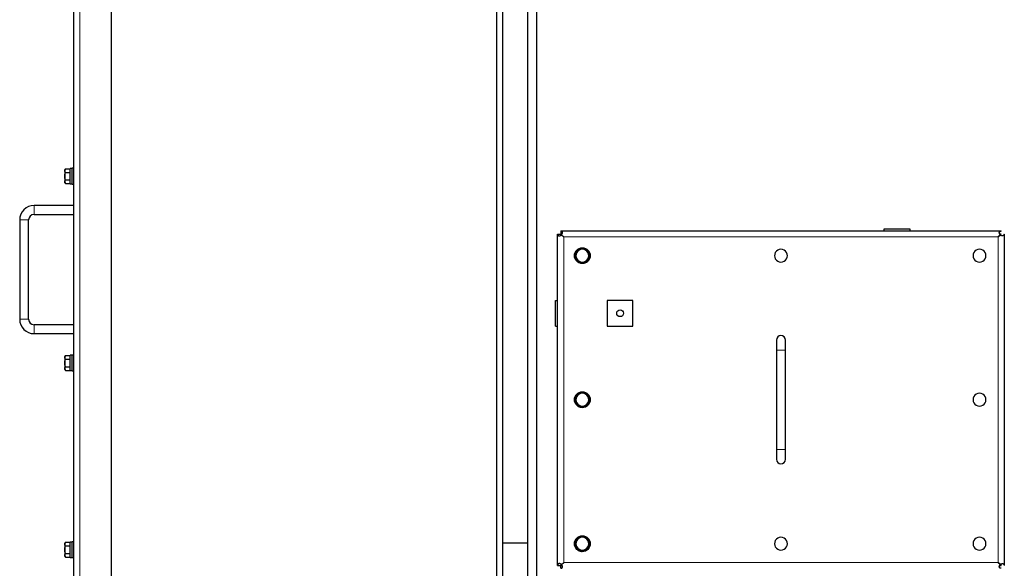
# Model space of a CAD drawing. Header units: millimetres. Extents: x 0 to 29700, y -16 to 21000.
# Tile 251 of 256: x 13382 to 14374, y 9727 to 10279. Entities that reach past the tile are written whole.
import ezdxf

# ---------------------------------------------------------------- set-up
doc = ezdxf.new("R2010")
doc.units = ezdxf.units.MM
doc.layers.add('1', color=7, linetype='Continuous', true_color=0xffffff)

msp = doc.modelspace()

# ---------------------------------------------------------------- linework, layer by layer
at = {"layer": '1', "color": 2, "linetype": 'Continuous', "lineweight": 25}
for p, q in [((13436.778, 9538.492), (13436.778, 10516.092)), ((13474.778, 9535.494), (13474.778, 10519.09)), ((13862.978, 9672.292), (13862.978, 10382.292)), ((13862.978, 9672.292), (13862.978, 10382.292)), ((13868.978, 9672.292), (13868.978, 10382.292)), ((13893.978, 9536.292), (13893.978, 10342.292)), ((13902.978, 9536.292), (13902.978, 10342.292)), ((13428.259, 10128.797), (13427.678, 10127.792)), ((13427.678, 10127.792), (13427.678, 10126.921)), ((13427.678, 10126.921), (13427.678, 10121.292)), ((13428.259, 10128.797), (13433.178, 10128.797)), ((13433.178, 10113.592), (13433.178, 10128.992)), ((13435.178, 10128.992), (13433.178, 10128.992)), ((13435.178, 10113.292), (13435.178, 10129.292)), ((13436.778, 10129.292), (13435.178, 10129.292)), ((13427.678, 10121.292), (13427.678, 10115.663)), ((13427.678, 10114.792), (13427.678, 10115.663)), ((13428.259, 10125.045), (13433.178, 10125.045)), ((13428.259, 10117.539), (13433.178, 10117.539)), ((13427.678, 10114.792), (13428.259, 10113.786)), ((13428.259, 10113.786), (13433.178, 10113.786)), ((13433.178, 10113.592), (13435.178, 10113.592)), ((13435.178, 10113.292), (13436.778, 10113.292)), ((13436.778, 10091.792), (13396.778, 10091.792)), ((13382.278, 10077.292), (13382.278, 9977.292)), ((13391.278, 9977.292), (13391.278, 10077.292)), ((13396.778, 10082.792), (13436.778, 10082.792)), ((13927.18, 10066.292), (14370.776, 10066.292)), ((13927.18, 10066.292), (13927.18, 10066.024)), ((13927.18, 10066.024), (13927.18, 10063.092)), ((14252.978, 10068.292), (14278.978, 10068.292)), ((14252.978, 10066.292), (14252.978, 10068.292)), ((14278.978, 10068.292), (14278.978, 10066.292)), ((14370.776, 10066.024), (14370.776, 10066.292)), ((13923.978, 10063.09), (13924.246, 10063.09)), ((13923.978, 9729.494), (13923.978, 10063.09)), ((13924.246, 10063.09), (13927.178, 10063.09)), ((13928.592, 10063.092), (13927.178, 10063.092)), ((13927.178, 10063.092), (13927.178, 10061.679)), ((13927.976, 10062.292), (13930.178, 10060.092)), ((13927.978, 10062.293), (13930.178, 10060.092)), ((14367.778, 10060.092), (14369.978, 10062.293)), ((14369.98, 10062.292), (14367.778, 10060.092)), ((14370.778, 10063.092), (14369.128, 10063.092)), ((14373.978, 10063.09), (14373.711, 10063.09)), ((14373.978, 10063.09), (14373.978, 9729.494)), ((13948.215, 10034.792), (13948.215, 10033.63)), ((13948.568, 10034.792), (13948.568, 10033.603)), ((13949.035, 10033.592), (13949.035, 10034.792)), ((13921.978, 9996.292), (13923.978, 9996.292)), ((13921.978, 9970.292), (13921.978, 9996.292)), ((13999.978, 9996.292), (13973.978, 9996.292)), ((13973.978, 9996.292), (13973.978, 9970.292)), ((13999.978, 9970.292), (13999.978, 9996.292)), ((13436.778, 9971.792), (13396.778, 9971.792)), ((13921.978, 9970.292), (13923.978, 9970.292)), ((13973.978, 9970.292), (13999.978, 9970.292)), ((13396.778, 9962.792), (13436.778, 9962.792)), ((14144.478, 9956.292), (14144.478, 9946.292)), ((14153.478, 9946.292), (14153.478, 9956.292)), ((13428.259, 9940.797), (13427.678, 9939.792)), ((13427.678, 9939.792), (13427.678, 9938.921)), ((13427.678, 9938.921), (13427.678, 9933.292)), ((13428.259, 9940.797), (13433.178, 9940.797)), ((13428.259, 9937.045), (13433.178, 9937.045)), ((13433.178, 9925.592), (13433.178, 9940.992)), ((13435.178, 9940.992), (13433.178, 9940.992)), ((13435.178, 9925.292), (13435.178, 9941.292)), ((13436.778, 9941.292), (13435.178, 9941.292)), ((14144.478, 9946.292), (14144.478, 9846.292)), ((14153.478, 9846.292), (14153.478, 9946.292)), ((13427.678, 9933.292), (13427.678, 9927.663)), ((13427.678, 9927.663), (13427.678, 9926.792)), ((13428.259, 9929.539), (13433.178, 9929.539)), ((13427.678, 9926.792), (13428.259, 9925.786)), ((13428.259, 9925.786), (13433.178, 9925.786)), ((13433.178, 9925.592), (13435.178, 9925.592)), ((13435.178, 9925.292), (13436.778, 9925.292)), ((13948.215, 9889.792), (13948.215, 9888.63)), ((13948.568, 9889.792), (13948.568, 9888.603)), ((13949.035, 9888.592), (13949.035, 9889.792)), ((14144.478, 9846.292), (14144.478, 9836.292)), ((14153.478, 9836.292), (14153.478, 9846.292)), ((13428.259, 9752.797), (13427.678, 9751.792)), ((13427.678, 9751.792), (13427.678, 9750.921)), ((13427.678, 9750.921), (13427.678, 9745.292)), ((13428.259, 9752.797), (13433.178, 9752.797)), ((13428.259, 9749.045), (13433.178, 9749.045)), ((13433.178, 9737.592), (13433.178, 9752.992)), ((13435.178, 9752.992), (13433.178, 9752.992)), ((13435.178, 9737.292), (13435.178, 9753.292)), ((13436.778, 9753.292), (13435.178, 9753.292)), ((13868.978, 9752.292), (13893.978, 9752.292)), ((13868.978, 9752.292), (13893.978, 9752.292)), ((13427.678, 9745.292), (13427.678, 9739.663)), ((13427.678, 9739.663), (13427.678, 9738.792)), ((13427.678, 9738.792), (13428.259, 9737.786)), ((13428.259, 9741.539), (13433.178, 9741.539)), ((13948.215, 9744.792), (13948.215, 9743.63)), ((13948.568, 9744.792), (13948.568, 9743.603)), ((13949.035, 9743.592), (13949.035, 9744.792)), ((13428.259, 9737.786), (13433.178, 9737.786)), ((13433.178, 9737.592), (13435.178, 9737.592)), ((13435.178, 9737.292), (13436.778, 9737.292)), ((13923.978, 9729.494), (13924.246, 9729.494)), ((13924.246, 9729.494), (13927.178, 9729.494)), ((13927.178, 9730.899), (13927.178, 9729.492)), ((13927.178, 9729.492), (13928.592, 9729.492)), ((13927.18, 9726.559), (13927.18, 9729.492)), ((13927.976, 9730.292), (13930.178, 9732.492)), ((13927.978, 9730.29), (13930.178, 9732.492)), ((14367.778, 9732.492), (14369.98, 9730.292)), ((14369.978, 9730.29), (14367.778, 9732.492)), ((14369.232, 9729.492), (14370.778, 9729.492)), ((14370.778, 9729.492), (14370.778, 9731.103)), ((14373.711, 9729.494), (14373.978, 9729.494))]:
    msp.add_line(p, q, dxfattribs=at)
at = {"layer": '1', "color": 4, "linetype": 'Continuous', "lineweight": 13}
for p, q in [((13442.978, 10519.09), (13442.978, 9535.494)), ((13396.778, 10091.792), (13396.778, 10082.792)), ((13382.278, 10077.292), (13391.278, 10077.292)), ((14367.778, 10060.092), (13930.178, 10060.092)), ((13930.178, 10060.092), (13930.178, 9732.492)), ((14367.778, 9732.492), (14367.778, 10060.092)), ((13382.278, 9977.292), (13391.278, 9977.292)), ((13396.778, 9962.792), (13396.778, 9971.792)), ((14153.478, 9946.292), (14144.478, 9946.292)), ((14153.478, 9846.292), (14144.478, 9846.292)), ((13930.178, 9732.492), (14367.778, 9732.492))]:
    msp.add_line(p, q, dxfattribs=at)
at = {"layer": '1', "color": 2, "linetype": 'Continuous', "lineweight": 25}
for centre, radius in [((13948.978, 10041.292), 8), ((13986.978, 9983.292), 3.4), ((13948.978, 9896.292), 8), ((13948.978, 9751.292), 8)]:
    msp.add_circle(centre, radius, dxfattribs=at)
for centre, radius, start, end in [((13396.778, 10077.292), 14.5, 90, 180), ((13396.778, 10077.292), 5.5, 90, 180), ((13948.978, 10041.292), 7.7, 270.426716, 264.315764), ((13948.978, 10041.292), 6.5, 90, 150), ((13948.978, 10041.292), 6.5, 30, 90), ((14148.978, 10041.292), 6.5, 90, 150), ((14148.978, 10041.292), 6.5, 30, 90), ((14348.978, 10041.292), 6.5, 90, 150), ((14348.978, 10041.292), 6.5, 30, 90), ((13948.978, 10041.292), 6.5, 150, 210), ((13948.978, 10041.292), 6.5, 210, 270), ((13948.978, 10041.292), 6.5, 270, 330), ((13948.978, 10041.292), 6.5, 330, 30), ((14148.978, 10041.292), 6.5, 150, 210), ((14148.978, 10041.292), 6.5, 210, 270), ((14148.978, 10041.292), 6.5, 270, 330), ((14148.978, 10041.292), 6.5, 330, 30), ((14348.978, 10041.292), 6.5, 150, 210), ((14348.978, 10041.292), 6.5, 210, 270), ((14348.978, 10041.292), 6.5, 270, 330), ((14348.978, 10041.292), 6.5, 330, 30), ((13396.778, 9977.292), 14.5, 180, 270), ((13396.778, 9977.292), 5.5, 180, 270), ((14148.978, 9956.292), 4.5, 0, 180), ((13948.978, 9896.292), 7.7, 270.426716, 264.315764), ((13948.978, 9896.292), 6.5, 150, 210), ((13948.978, 9896.292), 6.5, 90, 150), ((13948.978, 9896.292), 6.5, 30, 90), ((13948.978, 9896.292), 6.5, 330, 30), ((14348.978, 9896.292), 6.5, 150, 210), ((14348.978, 9896.292), 6.5, 90, 150), ((14348.978, 9896.292), 6.5, 30, 90), ((14348.978, 9896.292), 6.5, 330, 30), ((13948.978, 9896.292), 6.5, 210, 270), ((13948.978, 9896.292), 6.5, 270, 330), ((14348.978, 9896.292), 6.5, 210, 270), ((14348.978, 9896.292), 6.5, 270, 330), ((14148.978, 9836.292), 4.5, 180, 0), ((13948.978, 9751.292), 7.7, 270.426716, 264.315764), ((13948.978, 9751.292), 6.5, 150, 210), ((13948.978, 9751.292), 6.5, 90, 150), ((13948.978, 9751.292), 6.5, 30, 90), ((13948.978, 9751.292), 6.5, 330, 30), ((14148.978, 9751.292), 6.5, 150, 210), ((14148.978, 9751.292), 6.5, 90, 150), ((14148.978, 9751.292), 6.5, 30, 90), ((14148.978, 9751.292), 6.5, 330, 30), ((14348.978, 9751.292), 6.5, 150, 210), ((14348.978, 9751.292), 6.5, 90, 150), ((14348.978, 9751.292), 6.5, 30, 90), ((14348.978, 9751.292), 6.5, 330, 30), ((13948.978, 9751.292), 6.5, 210, 270), ((13948.978, 9751.292), 6.5, 270, 330), ((14148.978, 9751.292), 6.5, 210, 270), ((14148.978, 9751.292), 6.5, 270, 330), ((14348.978, 9751.292), 6.5, 210, 270), ((14348.978, 9751.292), 6.5, 270, 330)]:
    msp.add_arc(centre, radius, start, end, dxfattribs=at)
for centre, major_axis, ratio, start_param, end_param in [((13948.978, 10041.292), (-7.68, 0.56), 0.9999991, 1.5443149, 1.5902516), ((13948.978, 9896.292), (-7.68, 0.56), 0.9999991, 1.5443149, 1.5902516), ((13948.978, 9751.292), (-7.675, 0.619), 1, 1.5520595, 1.5979962)]:
    msp.add_ellipse(centre, major_axis=major_axis, ratio=ratio, start_param=start_param, end_param=end_param, dxfattribs=at)
for points, knots in [([(13427.678, 10126.921), (13427.678, 10127.081), (13427.692, 10127.24), (13427.745, 10127.556), (13427.784, 10127.713), (13427.936, 10128.182), (13428.082, 10128.491), (13428.259, 10128.797)], [0, 0, 0, 0, 0.25, 0.25, 0.5, 0.5, 1, 1, 1, 1]), ([(13428.259, 10125.045), (13428.082, 10125.351), (13427.936, 10125.66), (13427.784, 10126.129), (13427.745, 10126.286), (13427.692, 10126.602), (13427.678, 10126.761), (13427.678, 10126.921)], [0, 0, 0, 0, 0.5, 0.5, 0.75, 0.75, 1, 1, 1, 1]), ([(13427.678, 10121.292), (13427.678, 10121.612), (13427.692, 10121.93), (13427.745, 10122.562), (13427.784, 10122.877), (13427.936, 10123.814), (13428.082, 10124.432), (13428.259, 10125.045)], [0, 0, 0, 0, 0.25, 0.25, 0.5, 0.5, 1, 1, 1, 1]), ([(13428.259, 10117.539), (13428.082, 10118.152), (13427.936, 10118.77), (13427.784, 10119.707), (13427.745, 10120.021), (13427.692, 10120.654), (13427.678, 10120.972), (13427.678, 10121.292)], [0, 0, 0, 0, 0.5, 0.5, 0.75, 0.75, 1, 1, 1, 1]), ([(13427.678, 10115.663), (13427.678, 10115.823), (13427.692, 10115.982), (13427.745, 10116.298), (13427.784, 10116.455), (13427.936, 10116.924), (13428.082, 10117.233), (13428.259, 10117.539)], [0, 0, 0, 0, 0.25, 0.25, 0.5, 0.5, 1, 1, 1, 1]), ([(13428.259, 10113.786), (13428.082, 10114.093), (13427.936, 10114.402), (13427.784, 10114.87), (13427.745, 10115.027), (13427.692, 10115.344), (13427.678, 10115.503), (13427.678, 10115.663)], [0, 0, 0, 0, 0.5, 0.5, 0.75, 0.75, 1, 1, 1, 1]), ([(13927.978, 10062.293), (13928.067, 10062.371), (13928.152, 10062.458), (13928.314, 10062.645), (13928.39, 10062.746), (13928.601, 10063.065), (13928.719, 10063.298), (13928.853, 10063.657), (13928.89, 10063.778), (13928.948, 10064.018), (13928.98, 10064.198), (13928.991, 10064.372), (13928.993, 10064.458), (13928.993, 10064.486), (13928.992, 10064.543), (13928.986, 10064.681), (13928.95, 10064.914), (13928.884, 10065.096), (13928.802, 10065.263), (13928.754, 10065.34), (13928.645, 10065.479), (13928.583, 10065.542), (13928.449, 10065.655), (13928.376, 10065.705), (13928.142, 10065.836), (13927.966, 10065.9), (13927.683, 10065.966), (13927.586, 10065.984), (13927.386, 10066.011), (13927.284, 10066.02), (13927.18, 10066.024)], [0, 0, 0, 0, 0.0625, 0.0625, 0.125, 0.125, 0.25, 0.25, 0.3125, 0.3125, 0.375, 0.40625, 0.40625, 0.421875, 0.421875, 0.4375, 0.5, 0.5625, 0.5625, 0.625, 0.625, 0.6875, 0.6875, 0.75, 0.75, 0.875, 0.875, 0.9375, 0.9375, 1, 1, 1, 1]), ([(14369.978, 10062.293), (14369.973, 10062.298), (14369.962, 10062.308), (14369.945, 10062.322), (14369.929, 10062.337), (14369.913, 10062.352), (14369.897, 10062.367), (14369.882, 10062.382), (14369.866, 10062.398), (14369.85, 10062.413), (14369.835, 10062.429), (14369.819, 10062.445), (14369.804, 10062.461), (14369.789, 10062.477), (14369.774, 10062.493), (14369.759, 10062.51), (14369.744, 10062.527), (14369.729, 10062.543), (14369.715, 10062.561), (14369.7, 10062.578), (14369.686, 10062.595), (14369.671, 10062.613), (14369.657, 10062.63), (14369.643, 10062.648), (14369.629, 10062.666), (14369.615, 10062.684), (14369.601, 10062.703), (14369.587, 10062.721), (14369.574, 10062.74), (14369.56, 10062.758), (14369.547, 10062.777), (14369.534, 10062.796), (14369.52, 10062.816), (14369.507, 10062.835), (14369.494, 10062.854), (14369.481, 10062.874), (14369.439, 10062.94), (14369.371, 10063.053), (14369.285, 10063.217), (14369.208, 10063.384), (14369.128, 10063.585), (14369.053, 10063.817), (14368.995, 10064.074), (14368.964, 10064.323), (14368.961, 10064.561), (14368.982, 10064.758), (14369.015, 10064.917), (14369.054, 10065.044), (14369.103, 10065.163), (14369.163, 10065.276), (14369.233, 10065.383), (14369.314, 10065.482), (14369.405, 10065.571), (14369.508, 10065.655), (14369.623, 10065.732), (14369.752, 10065.8), (14369.888, 10065.858), (14369.996, 10065.894), (14370.068, 10065.915), (14370.1, 10065.924), (14370.133, 10065.933), (14370.166, 10065.941), (14370.199, 10065.949), (14370.232, 10065.956), (14370.265, 10065.963), (14370.298, 10065.97), (14370.331, 10065.976), (14370.365, 10065.982), (14370.398, 10065.987), (14370.432, 10065.992), (14370.466, 10065.997), (14370.5, 10066.001), (14370.534, 10066.005), (14370.568, 10066.009), (14370.603, 10066.012), (14370.637, 10066.015), (14370.672, 10066.018), (14370.706, 10066.02), (14370.741, 10066.023), (14370.764, 10066.024), (14370.776, 10066.024)], [0, 0, 0, 0, 0.0033582, 0.0067256, 0.0101024, 0.0134889, 0.0168856, 0.0202926, 0.0237103, 0.0271391, 0.0305791, 0.0340307, 0.0374942, 0.0409698, 0.0444579, 0.0479588, 0.0514726, 0.0549998, 0.0585405, 0.0620951, 0.0656638, 0.0692469, 0.0728446, 0.0764572, 0.080085, 0.0837281, 0.0873869, 0.0910616, 0.0947525, 0.0984597, 0.1021836, 0.1059243, 0.1096821, 0.1134572, 0.1172498, 0.1210601, 0.1248885, 0.1553806, 0.1862534, 0.2176061, 0.2495333, 0.299728, 0.3494589, 0.3990586, 0.4488622, 0.4992008, 0.530545, 0.561759, 0.5929241, 0.6241222, 0.656227, 0.6877082, 0.7186646, 0.7492001, 0.7823236, 0.814103, 0.8447234, 0.8743914, 0.8807525, 0.8870307, 0.8932287, 0.899349, 0.9053947, 0.9113686, 0.9172738, 0.9231135, 0.9288908, 0.9346093, 0.9402724, 0.9458837, 0.9514468, 0.9569655, 0.9624438, 0.9678856, 0.9732948, 0.9786757, 0.9840324, 0.9893692, 0.9946903, 1, 1, 1, 1]), ([(13924.246, 10063.09), (13924.25, 10062.986), (13924.259, 10062.884), (13924.286, 10062.684), (13924.304, 10062.587), (13924.37, 10062.304), (13924.434, 10062.128), (13924.565, 10061.894), (13924.615, 10061.821), (13924.728, 10061.687), (13924.791, 10061.625), (13924.93, 10061.516), (13925.007, 10061.467), (13925.174, 10061.386), (13925.356, 10061.32), (13925.589, 10061.284), (13925.727, 10061.278), (13925.783, 10061.277), (13925.812, 10061.277), (13925.898, 10061.279), (13926.072, 10061.29), (13926.252, 10061.322), (13926.492, 10061.38), (13926.613, 10061.417), (13926.971, 10061.551), (13927.205, 10061.669), (13927.524, 10061.88), (13927.625, 10061.956), (13927.812, 10062.117), (13927.899, 10062.203), (13927.976, 10062.292)], [0, 0, 0, 0, 0.0625, 0.0625, 0.125, 0.125, 0.25, 0.25, 0.3125, 0.3125, 0.375, 0.375, 0.4375, 0.4375, 0.5, 0.5625, 0.578125, 0.578125, 0.59375, 0.59375, 0.625, 0.6875, 0.6875, 0.75, 0.75, 0.875, 0.875, 0.9375, 0.9375, 1, 1, 1, 1]), ([(14373.711, 10063.09), (14373.71, 10063.084), (14373.71, 10063.073), (14373.709, 10063.056), (14373.708, 10063.04), (14373.707, 10063.023), (14373.706, 10063.007), (14373.705, 10062.99), (14373.703, 10062.973), (14373.702, 10062.957), (14373.701, 10062.94), (14373.699, 10062.924), (14373.698, 10062.907), (14373.696, 10062.891), (14373.694, 10062.875), (14373.692, 10062.858), (14373.691, 10062.842), (14373.689, 10062.826), (14373.687, 10062.809), (14373.685, 10062.793), (14373.683, 10062.777), (14373.68, 10062.761), (14373.678, 10062.744), (14373.676, 10062.728), (14373.673, 10062.712), (14373.671, 10062.696), (14373.668, 10062.68), (14373.665, 10062.664), (14373.662, 10062.648), (14373.66, 10062.632), (14373.657, 10062.616), (14373.654, 10062.6), (14373.65, 10062.584), (14373.647, 10062.568), (14373.644, 10062.552), (14373.64, 10062.537), (14373.637, 10062.521), (14373.633, 10062.505), (14373.63, 10062.489), (14373.626, 10062.474), (14373.622, 10062.458), (14373.618, 10062.442), (14373.614, 10062.427), (14373.61, 10062.411), (14373.605, 10062.395), (14373.601, 10062.38), (14373.597, 10062.364), (14373.579, 10062.304), (14373.544, 10062.202), (14373.486, 10062.066), (14373.418, 10061.937), (14373.342, 10061.822), (14373.258, 10061.72), (14373.169, 10061.629), (14373.071, 10061.548), (14372.953, 10061.47), (14372.814, 10061.399), (14372.65, 10061.34), (14372.489, 10061.303), (14372.336, 10061.283), (14372.192, 10061.276), (14372.043, 10061.279), (14371.889, 10061.293), (14371.731, 10061.318), (14371.571, 10061.352), (14371.408, 10061.397), (14371.242, 10061.453), (14371.074, 10061.52), (14370.906, 10061.597), (14370.742, 10061.683), (14370.621, 10061.756), (14370.541, 10061.808), (14370.501, 10061.835), (14370.462, 10061.862), (14370.423, 10061.89), (14370.384, 10061.918), (14370.347, 10061.947), (14370.31, 10061.976), (14370.274, 10062.005), (14370.238, 10062.036), (14370.203, 10062.066), (14370.169, 10062.097), (14370.136, 10062.128), (14370.103, 10062.16), (14370.071, 10062.192), (14370.04, 10062.225), (14370.009, 10062.258), (14369.989, 10062.281), (14369.98, 10062.292)], [0, 0, 0, 0, 0.0025398, 0.0050817, 0.0076262, 0.0101737, 0.0127247, 0.0152797, 0.0178391, 0.0204035, 0.0229732, 0.0255488, 0.0281306, 0.0307192, 0.033315, 0.0359185, 0.03853, 0.0411501, 0.0437792, 0.0464176, 0.0490659, 0.0517244, 0.0543935, 0.0570737, 0.0597654, 0.062469, 0.0651849, 0.0679134, 0.0706549, 0.0734099, 0.0761787, 0.0789617, 0.0817592, 0.0845716, 0.0873992, 0.0902424, 0.0931015, 0.0959769, 0.0988689, 0.1017778, 0.104704, 0.1076477, 0.1106092, 0.1135889, 0.116587, 0.1196039, 0.1226398, 0.125695, 0.155308, 0.1858619, 0.2175619, 0.2505919, 0.2809831, 0.3118191, 0.343203, 0.3752328, 0.4167342, 0.4582993, 0.5001196, 0.5311951, 0.5622906, 0.5934873, 0.6248657, 0.656182, 0.6873759, 0.7185284, 0.7497204, 0.7817268, 0.813174, 0.8441576, 0.8747774, 0.88267, 0.8904861, 0.8982275, 0.9058963, 0.9134945, 0.9210243, 0.9284879, 0.9358874, 0.9432252, 0.9505036, 0.9577251, 0.9648921, 0.9720071, 0.9790727, 0.9860916, 0.9930665, 1, 1, 1, 1]), ([(13945.225, 10047.792), (13944.919, 10047.261), (13944.61, 10046.726), (13944.141, 10045.914), (13943.984, 10045.642), (13943.668, 10045.095), (13943.509, 10044.819), (13943.349, 10044.542)], [0, 0, 0, 0, 0.5, 0.5, 0.75, 0.75, 1, 1, 1, 1]), ([(13948.978, 10047.792), (13948.658, 10047.792), (13948.34, 10047.792), (13947.708, 10047.792), (13947.393, 10047.792), (13946.456, 10047.792), (13945.838, 10047.792), (13945.225, 10047.792)], [0, 0, 0, 0, 0.25, 0.25, 0.5, 0.5, 1, 1, 1, 1]), ([(13952.731, 10047.792), (13952.118, 10047.792), (13951.5, 10047.792), (13950.563, 10047.792), (13950.249, 10047.792), (13949.616, 10047.792), (13949.298, 10047.792), (13948.978, 10047.792)], [0, 0, 0, 0, 0.5, 0.5, 0.75, 0.75, 1, 1, 1, 1]), ([(13954.607, 10044.542), (13954.447, 10044.819), (13954.288, 10045.095), (13953.972, 10045.642), (13953.815, 10045.914), (13953.346, 10046.726), (13953.037, 10047.261), (13952.731, 10047.792)], [0, 0, 0, 0, 0.25, 0.25, 0.5, 0.5, 1, 1, 1, 1]), ([(13943.349, 10044.542), (13943.189, 10044.265), (13943.03, 10043.989), (13942.714, 10043.442), (13942.557, 10043.17), (13942.088, 10042.358), (13941.779, 10041.823), (13941.472, 10041.292)], [0, 0, 0, 0, 0.25, 0.25, 0.5, 0.5, 1, 1, 1, 1]), ([(13941.472, 10041.292), (13941.779, 10040.761), (13942.088, 10040.226), (13942.557, 10039.414), (13942.714, 10039.142), (13943.03, 10038.595), (13943.189, 10038.319), (13943.349, 10038.042)], [0, 0, 0, 0, 0.5, 0.5, 0.75, 0.75, 1, 1, 1, 1]), ([(13943.349, 10038.042), (13943.509, 10037.765), (13943.668, 10037.489), (13943.984, 10036.942), (13944.141, 10036.67), (13944.61, 10035.858), (13944.919, 10035.323), (13945.225, 10034.792)], [0, 0, 0, 0, 0.25, 0.25, 0.5, 0.5, 1, 1, 1, 1]), ([(13952.731, 10034.792), (13953.037, 10035.323), (13953.346, 10035.858), (13953.815, 10036.67), (13953.972, 10036.942), (13954.288, 10037.489), (13954.447, 10037.765), (13954.607, 10038.042)], [0, 0, 0, 0, 0.5, 0.5, 0.75, 0.75, 1, 1, 1, 1]), ([(13956.484, 10041.292), (13956.177, 10041.823), (13955.868, 10042.358), (13955.4, 10043.17), (13955.242, 10043.442), (13954.926, 10043.989), (13954.767, 10044.265), (13954.607, 10044.542)], [0, 0, 0, 0, 0.5, 0.5, 0.75, 0.75, 1, 1, 1, 1]), ([(13954.607, 10038.042), (13954.767, 10038.319), (13954.926, 10038.595), (13955.242, 10039.142), (13955.4, 10039.414), (13955.868, 10040.226), (13956.177, 10040.761), (13956.484, 10041.292)], [0, 0, 0, 0, 0.25, 0.25, 0.5, 0.5, 1, 1, 1, 1]), ([(13945.225, 10034.792), (13945.838, 10034.792), (13946.456, 10034.792), (13947.393, 10034.792), (13947.708, 10034.792), (13948.34, 10034.792), (13948.658, 10034.792), (13948.978, 10034.792)], [0, 0, 0, 0, 0.5, 0.5, 0.75, 0.75, 1, 1, 1, 1]), ([(13948.978, 10034.792), (13949.298, 10034.792), (13949.616, 10034.792), (13950.249, 10034.792), (13950.563, 10034.792), (13951.5, 10034.792), (13952.118, 10034.792), (13952.731, 10034.792)], [0, 0, 0, 0, 0.25, 0.25, 0.5, 0.5, 1, 1, 1, 1]), ([(13427.678, 9938.921), (13427.678, 9939.081), (13427.692, 9939.24), (13427.745, 9939.556), (13427.784, 9939.713), (13427.936, 9940.182), (13428.082, 9940.491), (13428.259, 9940.797)], [0, 0, 0, 0, 0.25, 0.25, 0.5, 0.5, 1, 1, 1, 1]), ([(13428.259, 9937.045), (13428.082, 9937.351), (13427.936, 9937.66), (13427.784, 9938.129), (13427.745, 9938.286), (13427.692, 9938.602), (13427.678, 9938.761), (13427.678, 9938.921)], [0, 0, 0, 0, 0.5, 0.5, 0.75, 0.75, 1, 1, 1, 1]), ([(13427.678, 9933.292), (13427.678, 9933.612), (13427.692, 9933.93), (13427.745, 9934.562), (13427.784, 9934.877), (13427.936, 9935.814), (13428.082, 9936.432), (13428.259, 9937.045)], [0, 0, 0, 0, 0.25, 0.25, 0.5, 0.5, 1, 1, 1, 1]), ([(13428.259, 9929.539), (13428.082, 9930.152), (13427.936, 9930.77), (13427.784, 9931.707), (13427.745, 9932.021), (13427.692, 9932.654), (13427.678, 9932.972), (13427.678, 9933.292)], [0, 0, 0, 0, 0.5, 0.5, 0.75, 0.75, 1, 1, 1, 1]), ([(13427.678, 9927.663), (13427.678, 9927.823), (13427.692, 9927.982), (13427.745, 9928.298), (13427.784, 9928.455), (13427.936, 9928.924), (13428.082, 9929.233), (13428.259, 9929.539)], [0, 0, 0, 0, 0.25, 0.25, 0.5, 0.5, 1, 1, 1, 1]), ([(13428.259, 9925.786), (13428.082, 9926.093), (13427.936, 9926.402), (13427.784, 9926.87), (13427.745, 9927.027), (13427.692, 9927.344), (13427.678, 9927.503), (13427.678, 9927.663)], [0, 0, 0, 0, 0.5, 0.5, 0.75, 0.75, 1, 1, 1, 1]), ([(13943.349, 9899.542), (13943.189, 9899.265), (13943.03, 9898.989), (13942.714, 9898.442), (13942.557, 9898.17), (13942.088, 9897.358), (13941.779, 9896.823), (13941.472, 9896.292)], [0, 0, 0, 0, 0.25, 0.25, 0.5, 0.5, 1, 1, 1, 1]), ([(13945.225, 9902.792), (13944.919, 9902.261), (13944.61, 9901.726), (13944.141, 9900.914), (13943.984, 9900.642), (13943.668, 9900.095), (13943.509, 9899.819), (13943.349, 9899.542)], [0, 0, 0, 0, 0.5, 0.5, 0.75, 0.75, 1, 1, 1, 1]), ([(13948.978, 9902.792), (13948.658, 9902.792), (13948.34, 9902.792), (13947.708, 9902.792), (13947.393, 9902.792), (13946.456, 9902.792), (13945.838, 9902.792), (13945.225, 9902.792)], [0, 0, 0, 0, 0.25, 0.25, 0.5, 0.5, 1, 1, 1, 1]), ([(13952.731, 9902.792), (13952.118, 9902.792), (13951.5, 9902.792), (13950.563, 9902.792), (13950.249, 9902.792), (13949.616, 9902.792), (13949.298, 9902.792), (13948.978, 9902.792)], [0, 0, 0, 0, 0.5, 0.5, 0.75, 0.75, 1, 1, 1, 1]), ([(13954.607, 9899.542), (13954.447, 9899.819), (13954.288, 9900.095), (13953.972, 9900.642), (13953.815, 9900.914), (13953.346, 9901.726), (13953.037, 9902.261), (13952.731, 9902.792)], [0, 0, 0, 0, 0.25, 0.25, 0.5, 0.5, 1, 1, 1, 1]), ([(13956.484, 9896.292), (13956.177, 9896.823), (13955.868, 9897.358), (13955.4, 9898.17), (13955.242, 9898.442), (13954.926, 9898.989), (13954.767, 9899.265), (13954.607, 9899.542)], [0, 0, 0, 0, 0.5, 0.5, 0.75, 0.75, 1, 1, 1, 1]), ([(13941.472, 9896.292), (13941.779, 9895.761), (13942.088, 9895.226), (13942.557, 9894.414), (13942.714, 9894.142), (13943.03, 9893.595), (13943.189, 9893.319), (13943.349, 9893.042)], [0, 0, 0, 0, 0.5, 0.5, 0.75, 0.75, 1, 1, 1, 1]), ([(13943.349, 9893.042), (13943.509, 9892.765), (13943.668, 9892.489), (13943.984, 9891.942), (13944.141, 9891.67), (13944.61, 9890.858), (13944.919, 9890.323), (13945.225, 9889.792)], [0, 0, 0, 0, 0.25, 0.25, 0.5, 0.5, 1, 1, 1, 1]), ([(13945.225, 9889.792), (13945.838, 9889.792), (13946.456, 9889.792), (13947.393, 9889.792), (13947.708, 9889.792), (13948.34, 9889.792), (13948.658, 9889.792), (13948.978, 9889.792)], [0, 0, 0, 0, 0.5, 0.5, 0.75, 0.75, 1, 1, 1, 1]), ([(13948.978, 9889.792), (13949.298, 9889.792), (13949.616, 9889.792), (13950.249, 9889.792), (13950.563, 9889.792), (13951.5, 9889.792), (13952.118, 9889.792), (13952.731, 9889.792)], [0, 0, 0, 0, 0.25, 0.25, 0.5, 0.5, 1, 1, 1, 1]), ([(13952.731, 9889.792), (13953.037, 9890.323), (13953.346, 9890.858), (13953.815, 9891.67), (13953.972, 9891.942), (13954.288, 9892.489), (13954.447, 9892.765), (13954.607, 9893.042)], [0, 0, 0, 0, 0.5, 0.5, 0.75, 0.75, 1, 1, 1, 1]), ([(13954.607, 9893.042), (13954.767, 9893.319), (13954.926, 9893.595), (13955.242, 9894.142), (13955.4, 9894.414), (13955.868, 9895.226), (13956.177, 9895.761), (13956.484, 9896.292)], [0, 0, 0, 0, 0.25, 0.25, 0.5, 0.5, 1, 1, 1, 1]), ([(13427.678, 9750.921), (13427.678, 9751.081), (13427.692, 9751.24), (13427.745, 9751.556), (13427.784, 9751.713), (13427.936, 9752.182), (13428.082, 9752.491), (13428.259, 9752.797)], [0, 0, 0, 0, 0.25, 0.25, 0.5, 0.5, 1, 1, 1, 1]), ([(13428.259, 9749.045), (13428.082, 9749.351), (13427.936, 9749.66), (13427.784, 9750.129), (13427.745, 9750.286), (13427.692, 9750.602), (13427.678, 9750.761), (13427.678, 9750.921)], [0, 0, 0, 0, 0.5, 0.5, 0.75, 0.75, 1, 1, 1, 1]), ([(13427.678, 9745.292), (13427.678, 9745.612), (13427.692, 9745.93), (13427.745, 9746.562), (13427.784, 9746.877), (13427.936, 9747.814), (13428.082, 9748.432), (13428.259, 9749.045)], [0, 0, 0, 0, 0.25, 0.25, 0.5, 0.5, 1, 1, 1, 1]), ([(13943.349, 9754.542), (13943.189, 9754.265), (13943.03, 9753.989), (13942.714, 9753.442), (13942.557, 9753.17), (13942.088, 9752.358), (13941.779, 9751.823), (13941.472, 9751.292)], [0, 0, 0, 0, 0.25, 0.25, 0.5, 0.5, 1, 1, 1, 1]), ([(13941.472, 9751.292), (13941.779, 9750.761), (13942.088, 9750.226), (13942.557, 9749.414), (13942.714, 9749.142), (13943.03, 9748.595), (13943.189, 9748.319), (13943.349, 9748.042)], [0, 0, 0, 0, 0.5, 0.5, 0.75, 0.75, 1, 1, 1, 1]), ([(13945.225, 9757.792), (13944.919, 9757.261), (13944.61, 9756.726), (13944.141, 9755.914), (13943.984, 9755.642), (13943.668, 9755.095), (13943.509, 9754.819), (13943.349, 9754.542)], [0, 0, 0, 0, 0.5, 0.5, 0.75, 0.75, 1, 1, 1, 1]), ([(13948.978, 9757.792), (13948.658, 9757.792), (13948.34, 9757.792), (13947.708, 9757.792), (13947.393, 9757.792), (13946.456, 9757.792), (13945.838, 9757.792), (13945.225, 9757.792)], [0, 0, 0, 0, 0.25, 0.25, 0.5, 0.5, 1, 1, 1, 1]), ([(13952.731, 9757.792), (13952.118, 9757.792), (13951.5, 9757.792), (13950.563, 9757.792), (13950.249, 9757.792), (13949.616, 9757.792), (13949.298, 9757.792), (13948.978, 9757.792)], [0, 0, 0, 0, 0.5, 0.5, 0.75, 0.75, 1, 1, 1, 1]), ([(13954.607, 9754.542), (13954.447, 9754.819), (13954.288, 9755.095), (13953.972, 9755.642), (13953.815, 9755.914), (13953.346, 9756.726), (13953.037, 9757.261), (13952.731, 9757.792)], [0, 0, 0, 0, 0.25, 0.25, 0.5, 0.5, 1, 1, 1, 1]), ([(13956.484, 9751.292), (13956.177, 9751.823), (13955.868, 9752.358), (13955.4, 9753.17), (13955.242, 9753.442), (13954.926, 9753.989), (13954.767, 9754.265), (13954.607, 9754.542)], [0, 0, 0, 0, 0.5, 0.5, 0.75, 0.75, 1, 1, 1, 1]), ([(13954.607, 9748.042), (13954.767, 9748.319), (13954.926, 9748.595), (13955.242, 9749.142), (13955.4, 9749.414), (13955.868, 9750.226), (13956.177, 9750.761), (13956.484, 9751.292)], [0, 0, 0, 0, 0.25, 0.25, 0.5, 0.5, 1, 1, 1, 1]), ([(13428.259, 9741.539), (13428.082, 9742.152), (13427.936, 9742.77), (13427.784, 9743.707), (13427.745, 9744.021), (13427.692, 9744.654), (13427.678, 9744.972), (13427.678, 9745.292)], [0, 0, 0, 0, 0.5, 0.5, 0.75, 0.75, 1, 1, 1, 1]), ([(13427.678, 9739.663), (13427.678, 9739.823), (13427.692, 9739.982), (13427.745, 9740.298), (13427.784, 9740.455), (13427.936, 9740.924), (13428.082, 9741.233), (13428.259, 9741.539)], [0, 0, 0, 0, 0.25, 0.25, 0.5, 0.5, 1, 1, 1, 1]), ([(13428.259, 9737.786), (13428.082, 9738.093), (13427.936, 9738.402), (13427.784, 9738.87), (13427.745, 9739.027), (13427.692, 9739.344), (13427.678, 9739.503), (13427.678, 9739.663)], [0, 0, 0, 0, 0.5, 0.5, 0.75, 0.75, 1, 1, 1, 1]), ([(13943.349, 9748.042), (13943.509, 9747.765), (13943.668, 9747.489), (13943.984, 9746.942), (13944.141, 9746.67), (13944.61, 9745.858), (13944.919, 9745.323), (13945.225, 9744.792)], [0, 0, 0, 0, 0.25, 0.25, 0.5, 0.5, 1, 1, 1, 1]), ([(13945.225, 9744.792), (13945.838, 9744.792), (13946.456, 9744.792), (13947.393, 9744.792), (13947.708, 9744.792), (13948.34, 9744.792), (13948.658, 9744.792), (13948.978, 9744.792)], [0, 0, 0, 0, 0.5, 0.5, 0.75, 0.75, 1, 1, 1, 1]), ([(13948.978, 9744.792), (13949.298, 9744.792), (13949.616, 9744.792), (13950.249, 9744.792), (13950.563, 9744.792), (13951.5, 9744.792), (13952.118, 9744.792), (13952.731, 9744.792)], [0, 0, 0, 0, 0.25, 0.25, 0.5, 0.5, 1, 1, 1, 1]), ([(13952.731, 9744.792), (13953.037, 9745.323), (13953.346, 9745.858), (13953.815, 9746.67), (13953.972, 9746.942), (13954.288, 9747.489), (13954.447, 9747.765), (13954.607, 9748.042)], [0, 0, 0, 0, 0.5, 0.5, 0.75, 0.75, 1, 1, 1, 1]), ([(13927.976, 9730.292), (13927.899, 9730.381), (13927.812, 9730.466), (13927.625, 9730.628), (13927.524, 9730.703), (13927.205, 9730.915), (13926.971, 9731.033), (13926.613, 9731.167), (13926.492, 9731.204), (13926.252, 9731.262), (13926.072, 9731.293), (13925.898, 9731.304), (13925.812, 9731.306), (13925.783, 9731.306), (13925.727, 9731.305), (13925.589, 9731.3), (13925.356, 9731.263), (13925.174, 9731.197), (13925.007, 9731.116), (13924.93, 9731.068), (13924.791, 9730.959), (13924.728, 9730.897), (13924.615, 9730.763), (13924.565, 9730.69), (13924.434, 9730.456), (13924.37, 9730.28), (13924.304, 9729.997), (13924.286, 9729.899), (13924.259, 9729.7), (13924.25, 9729.598), (13924.246, 9729.494)], [0, 0, 0, 0, 0.0625, 0.0625, 0.125, 0.125, 0.25, 0.25, 0.3125, 0.3125, 0.375, 0.40625, 0.40625, 0.421875, 0.421875, 0.4375, 0.5, 0.5625, 0.5625, 0.625, 0.625, 0.6875, 0.6875, 0.75, 0.75, 0.875, 0.875, 0.9375, 0.9375, 1, 1, 1, 1]), ([(13927.18, 9726.559), (13927.284, 9726.564), (13927.386, 9726.573), (13927.586, 9726.6), (13927.683, 9726.617), (13927.966, 9726.684), (13928.142, 9726.748), (13928.376, 9726.879), (13928.449, 9726.929), (13928.583, 9727.041), (13928.645, 9727.104), (13928.754, 9727.244), (13928.802, 9727.321), (13928.884, 9727.488), (13928.95, 9727.669), (13928.986, 9727.903), (13928.992, 9728.041), (13928.993, 9728.097), (13928.993, 9728.126), (13928.991, 9728.212), (13928.98, 9728.386), (13928.948, 9728.565), (13928.89, 9728.806), (13928.853, 9728.927), (13928.719, 9729.285), (13928.601, 9729.519), (13928.39, 9729.838), (13928.314, 9729.939), (13928.152, 9730.126), (13928.067, 9730.213), (13927.978, 9730.29)], [0, 0, 0, 0, 0.0625, 0.0625, 0.125, 0.125, 0.25, 0.25, 0.3125, 0.3125, 0.375, 0.375, 0.4375, 0.4375, 0.5, 0.5625, 0.578125, 0.578125, 0.59375, 0.59375, 0.625, 0.6875, 0.6875, 0.75, 0.75, 0.875, 0.875, 0.9375, 0.9375, 1, 1, 1, 1]), ([(14370.776, 9726.559), (14370.77, 9726.56), (14370.759, 9726.56), (14370.743, 9726.561), (14370.726, 9726.562), (14370.709, 9726.563), (14370.693, 9726.564), (14370.676, 9726.565), (14370.66, 9726.567), (14370.643, 9726.568), (14370.626, 9726.569), (14370.61, 9726.571), (14370.594, 9726.572), (14370.577, 9726.574), (14370.561, 9726.576), (14370.544, 9726.577), (14370.528, 9726.579), (14370.512, 9726.581), (14370.495, 9726.583), (14370.479, 9726.585), (14370.463, 9726.587), (14370.447, 9726.59), (14370.43, 9726.592), (14370.414, 9726.594), (14370.398, 9726.597), (14370.382, 9726.599), (14370.366, 9726.602), (14370.35, 9726.605), (14370.334, 9726.607), (14370.318, 9726.61), (14370.302, 9726.613), (14370.286, 9726.616), (14370.27, 9726.62), (14370.254, 9726.623), (14370.238, 9726.626), (14370.223, 9726.629), (14370.207, 9726.633), (14370.191, 9726.637), (14370.175, 9726.64), (14370.16, 9726.644), (14370.144, 9726.648), (14370.128, 9726.652), (14370.113, 9726.656), (14370.097, 9726.66), (14370.081, 9726.665), (14370.066, 9726.669), (14370.05, 9726.673), (14369.99, 9726.691), (14369.888, 9726.726), (14369.752, 9726.784), (14369.624, 9726.852), (14369.508, 9726.928), (14369.406, 9727.012), (14369.315, 9727.101), (14369.234, 9727.199), (14369.156, 9727.317), (14369.085, 9727.456), (14369.027, 9727.62), (14368.99, 9727.78), (14368.97, 9727.934), (14368.962, 9728.078), (14368.966, 9728.227), (14368.98, 9728.381), (14369.004, 9728.538), (14369.039, 9728.699), (14369.084, 9728.862), (14369.14, 9729.028), (14369.206, 9729.196), (14369.283, 9729.364), (14369.37, 9729.528), (14369.442, 9729.649), (14369.494, 9729.729), (14369.521, 9729.769), (14369.548, 9729.808), (14369.576, 9729.847), (14369.604, 9729.886), (14369.633, 9729.923), (14369.662, 9729.96), (14369.692, 9729.996), (14369.722, 9730.032), (14369.752, 9730.067), (14369.783, 9730.101), (14369.814, 9730.134), (14369.846, 9730.167), (14369.879, 9730.199), (14369.911, 9730.23), (14369.944, 9730.261), (14369.967, 9730.28), (14369.978, 9730.29)], [0, 0, 0, 0, 0.0025407, 0.0050834, 0.0076288, 0.0101771, 0.012729, 0.0152849, 0.0178452, 0.0204104, 0.0229811, 0.0255575, 0.0281403, 0.0307299, 0.0333266, 0.035931, 0.0385435, 0.0411646, 0.0437946, 0.0464341, 0.0490833, 0.0517429, 0.0544131, 0.0570944, 0.0597872, 0.0624918, 0.0652088, 0.0679384, 0.0706811, 0.0734373, 0.0762072, 0.0789914, 0.0817901, 0.0846037, 0.0874326, 0.0902771, 0.0931375, 0.0960142, 0.0989075, 0.1018178, 0.1047453, 0.1076904, 0.1106533, 0.1136344, 0.116634, 0.1196524, 0.1226898, 0.1257465, 0.1553569, 0.1859057, 0.2175982, 0.2506181, 0.2810111, 0.3118463, 0.3432267, 0.37525, 0.4167508, 0.4583128, 0.5001273, 0.5311999, 0.5622955, 0.5934952, 0.6248796, 0.6561887, 0.6873801, 0.7185349, 0.7497339, 0.7817396, 0.8131854, 0.8441667, 0.8747834, 0.8826755, 0.8904911, 0.8982321, 0.9059005, 0.9134983, 0.9210277, 0.9284908, 0.93589, 0.9432274, 0.9505055, 0.9577267, 0.9648934, 0.9720081, 0.9790735, 0.9860921, 0.9930667, 1, 1, 1, 1]), ([(14369.98, 9730.292), (14369.984, 9730.297), (14369.994, 9730.308), (14370.008, 9730.324), (14370.023, 9730.341), (14370.038, 9730.357), (14370.053, 9730.373), (14370.068, 9730.388), (14370.084, 9730.404), (14370.099, 9730.42), (14370.115, 9730.435), (14370.131, 9730.451), (14370.147, 9730.466), (14370.163, 9730.481), (14370.18, 9730.496), (14370.196, 9730.511), (14370.213, 9730.526), (14370.23, 9730.541), (14370.247, 9730.555), (14370.264, 9730.57), (14370.281, 9730.584), (14370.299, 9730.599), (14370.316, 9730.613), (14370.334, 9730.627), (14370.352, 9730.641), (14370.37, 9730.655), (14370.389, 9730.669), (14370.407, 9730.683), (14370.426, 9730.696), (14370.445, 9730.71), (14370.464, 9730.723), (14370.483, 9730.736), (14370.502, 9730.75), (14370.521, 9730.763), (14370.541, 9730.776), (14370.56, 9730.788), (14370.626, 9730.831), (14370.74, 9730.899), (14370.903, 9730.985), (14371.07, 9731.062), (14371.293, 9731.151), (14371.569, 9731.236), (14371.887, 9731.296), (14372.19, 9731.313), (14372.426, 9731.292), (14372.604, 9731.255), (14372.73, 9731.216), (14372.849, 9731.167), (14372.963, 9731.107), (14373.069, 9731.037), (14373.168, 9730.956), (14373.257, 9730.865), (14373.341, 9730.762), (14373.418, 9730.647), (14373.486, 9730.518), (14373.544, 9730.382), (14373.581, 9730.274), (14373.602, 9730.202), (14373.611, 9730.17), (14373.619, 9730.137), (14373.627, 9730.104), (14373.635, 9730.071), (14373.642, 9730.038), (14373.649, 9730.005), (14373.656, 9729.972), (14373.662, 9729.939), (14373.668, 9729.905), (14373.673, 9729.872), (14373.678, 9729.838), (14373.683, 9729.804), (14373.687, 9729.77), (14373.691, 9729.736), (14373.695, 9729.702), (14373.698, 9729.667), (14373.701, 9729.633), (14373.704, 9729.598), (14373.707, 9729.564), (14373.709, 9729.529), (14373.71, 9729.506), (14373.711, 9729.494)], [0, 0, 0, 0, 0.0033584, 0.0067259, 0.010103, 0.0134898, 0.0168867, 0.020294, 0.023712, 0.0271411, 0.0305814, 0.0340334, 0.0374972, 0.0409733, 0.0444618, 0.0479631, 0.0514774, 0.0550051, 0.0585463, 0.0621014, 0.0656707, 0.0692543, 0.0728526, 0.0764658, 0.0800942, 0.083738, 0.0873975, 0.0910729, 0.0947644, 0.0984724, 0.102197, 0.1059385, 0.109697, 0.1134729, 0.1172664, 0.1210776, 0.1249068, 0.1553972, 0.1862706, 0.2176262, 0.2495586, 0.3122091, 0.3742612, 0.4363673, 0.4991781, 0.5305283, 0.5617441, 0.5929068, 0.6240981, 0.6562028, 0.6876851, 0.7186437, 0.7491825, 0.7823065, 0.8140864, 0.8447072, 0.8743757, 0.8807379, 0.887017, 0.8932159, 0.8993372, 0.9053837, 0.9113585, 0.9172645, 0.923105, 0.9288831, 0.9346023, 0.9402661, 0.9458781, 0.9514419, 0.9569612, 0.9624401, 0.9678825, 0.9732923, 0.9786737, 0.984031, 0.9893682, 0.9946898, 1, 1, 1, 1])]:
    msp.add_open_spline(points, degree=3, knots=knots, dxfattribs=at)

doc.saveas('drawing.dxf')
